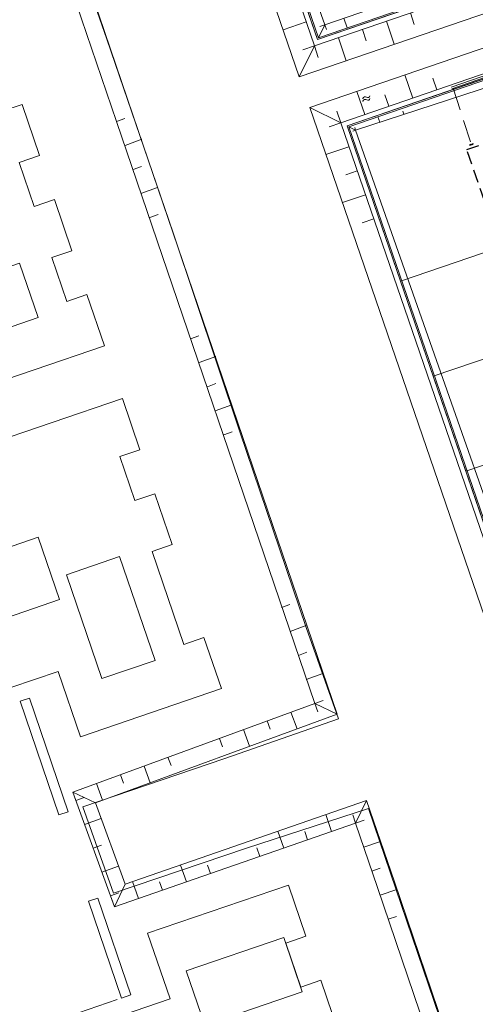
# Model space of a CAD drawing. Header units: metres. Extents: x 264570 to 266133, y 576109 to 577454.
# Tile 62 of 128: x 265362 to 265407, y 576769 to 576866. Entities that reach past the tile are written whole.
import ezdxf

# ---------------------------------------------------------------- set-up
doc = ezdxf.new("R2010")
doc.units = ezdxf.units.M
doc.linetypes.add('DASHED', pattern=[19.05, 12.7, -6.35])
doc.linetypes.add('XX-HIDDEN2', pattern=[3.335, 2.225, -1.11])
for name, color, linetype, lineweight in [('B-BH-OG-BEBOUWING-G', 252, 'Continuous', 15), ('B-WE-GK-BESCHOEIING-TYPE_1-G', 252, 'B-WE-GK-BESCHOEIING_TYPE_1-G', 15), ('B-WE-GK-BESCHOEIING-TYPE_3-G', 252, 'B-WE-GK-BESCHOEIING_TYPE_3-G', 18), ('B-WE-GW-TALUDARCERING_KORT-G', 252, 'Continuous', 15), ('B-WE-GW-TALUDARCERING_LANG-G', 252, 'Continuous', 15), ('B-WE-KG-GRENS_KADASTRAAL-G', 252, 'KG-KADASTRAAL', 18), ('B-WE-OG-TOPOGRAFIE-G', 252, 'Continuous', 15), ('B-WE-OG-TOPOGRAFIE-S', 252, 'Continuous', 18), ('B-XX-GC-VERANKERING_ANKERSTANG-G', 252, 'XX-HIDDEN2', 18), ('B-XX-GK-BESCHOEIING_KUNSTSTOF-G', 252, 'GK-BESCHOEIING', 18), ('T-WE-GR-TOEKOMSTIG-G', 3, 'DASHED', 25)]:
    doc.layers.add(name, color=color, linetype=linetype, lineweight=lineweight)
doc.styles.get("Standard").update_dxf_attribs({"font": 'arial.ttf'})
doc.linetypes.add('B-WE-GK-BESCHOEIING_TYPE_1-G', pattern='A,7.5,[151,NLCS.shx,S=2,R=0,X=-0.25,Y=0.6],2.5', length=10)
doc.linetypes.add('B-WE-GK-BESCHOEIING_TYPE_3-G', pattern='A,3.6,-0.8,[69,NLCS.shx,S=0.8,R=0,X=0,Y=0],-1.6,[69,NLCS.shx,S=0.8,R=0,X=0,Y=0],-1.6,[69,NLCS.shx,S=0.8,R=0,X=0,Y=0],-1.6,[69,NLCS.shx,S=0.8,R=0,X=0,Y=0],-0.8', length=10)
doc.linetypes.add('GK-BESCHOEIING', pattern='A,30,-5,[1,NLCS.SHX,S=1,R=0,X=0,Y=0],-5', length=40)
doc.linetypes.add('KG-KADASTRAAL', pattern='A,5.5,-2,["K",Standard,S=1.8,R=0,X=0,Y=-0.9],-2,5.5,-2,[5,NLCS.shx,S=0.75,R=0,X=0,Y=0],-2', length=19)

# ---------------------------------------------------------------- blocks, each defined once
blk = doc.blocks.new('SOG-TOPOGRAFIE_WATER-SO')
at = {"flags": 128}
for points in [[(-2.51, 0.56), (-2.43, 0.7, -0.538831), (-0.42, 0.73, 0.605168), (1.26, 0.93, -4.035705)], [(-2.88, -0.71), (-2.79, -0.57, -0.538831), (-0.79, -0.54, 0.605168), (0.89, -0.34, -4.035705)]]:
    blk.add_lwpolyline(points, format="xyb", dxfattribs=at)

msp = doc.modelspace()

# ---------------------------------------------------------------- linework, layer by layer
at = {"layer": 'B-BH-OG-BEBOUWING-G', "color": 252}
for points in [[(265356.888, 576829.293), (265370.763, 576834.028), (265369.043, 576839.068), (265367.056, 576838.389), (265365.578, 576842.719), (265367.566, 576843.397), (265365.846, 576848.437), (265363.859, 576847.759), (265362.381, 576852.089), (265364.369, 576852.767), (265362.649, 576857.807), (265360.661, 576857.128)], [(265390.107, 576770.839), (265388.629, 576775.169), (265390.617, 576775.847), (265388.897, 576780.887), (265375.022, 576776.152), (265377.236, 576769.664), (265372.547, 576768.064)], [(265393.814, 576766.478), (265392.094, 576771.517), (265390.107, 576770.839)]]:
    msp.add_lwpolyline(points, dxfattribs=at)
for points in [[(265364.226, 576836.805), (265362.398, 576842.162), (265357.155, 576840.373), (265358.983, 576835.015)], [(265363.388, 576799.316), (265367.209, 576788.12), (265366.281, 576787.804), (265362.461, 576799)], [(265373.371, 576770.062), (265370.115, 576779.602), (265369.188, 576779.286), (265372.443, 576769.746)]]:
    msp.add_lwpolyline(points, close=True, dxfattribs=at)
at = {"layer": 'B-BH-OG-BEBOUWING-G', "color": 252, "ltscale": 0.05}
for points in [[(265375.462, 576813.754), (265378.585, 576804.602), (265380.573, 576805.281), (265382.293, 576800.241), (265368.418, 576795.506), (265366.22, 576801.947), (265361.531, 576800.346), (265359.383, 576806.635), (265366.345, 576809.011), (265364.248, 576815.158), (265357.287, 576812.782), (265356.189, 576816), (265360.878, 576817.6), (265358.665, 576824.088), (265372.539, 576828.823), (265374.259, 576823.783), (265372.272, 576823.105), (265373.749, 576818.775), (265375.737, 576819.453), (265377.45, 576814.432)], [(265367.017, 576811.47), (265370.512, 576801.228), (265375.756, 576803.018), (265372.261, 576813.26)], [(265378.824, 576772.442), (265380.653, 576767.085), (265390.268, 576770.366), (265388.44, 576775.723)]]:
    msp.add_lwpolyline(points, close=True, dxfattribs=at)
at = {"layer": 'B-WE-GK-BESCHOEIING-TYPE_1-G', "ltscale": 0.6}
for points in [[(265419.509, 576721.797), (265438.937, 576726.851), (265421, 576779.083), (265449.373, 576788.827), (265446.45, 576797.339), (265418.077, 576787.595), (265394.691, 576855.691), (265423.065, 576865.435), (265420.141, 576873.947), (265391.768, 576864.203), (265374.878, 576913.384), (265407.171, 576924.492)], [(265402.215, 576867.386), (265420.131, 576873.53), (265422.859, 576865.686), (265404.938, 576859.493)]]:
    msp.add_lwpolyline(points, dxfattribs=at)
at = {"layer": 'B-WE-GK-BESCHOEIING-TYPE_3-G', "flags": 128}
msp.add_lwpolyline([(265339.22, 576876.938), (265340.554, 576873.086), (265365.041, 576881.351), (265365.041, 576881.351), (265365.041, 576881.351), (265371.009, 576864.228), (265377.555, 576845.155), (265384.119, 576825.535), (265390.64, 576806.276), (265393.832, 576797.278), (265382.645, 576793.347), (265368.636, 576788.602), (265371.664, 576780.083), (265384.759, 576784.517), (265396.777, 576788.425), (265403.8, 576767.879), (265410.122, 576749.26), (265415.776, 576732.58), (265419.223, 576722.521)], dxfattribs=at)
at = {"layer": 'B-WE-GW-TALUDARCERING_KORT-G', "flags": 128}
for points in [[(265371.948, 576856.121), (265372.77, 576856.421)], [(265373.613, 576851.406), (265374.434, 576851.706)], [(265375.227, 576846.673), (265376.049, 576846.973)], [(265379.249, 576834.711), (265380.071, 576835.011)], [(265380.913, 576829.996), (265381.735, 576830.296)], [(265382.528, 576825.262), (265383.35, 576825.562)], [(265388.22, 576808.237), (265389.042, 576808.537)], [(265389.885, 576803.521), (265390.707, 576803.821)], [(265391.499, 576798.788), (265392.321, 576799.088)], [(265391.499, 576798.788), (265391.8, 576797.966)], [(265386.805, 576797.064), (265387.107, 576796.243)], [(265382.112, 576795.341), (265382.413, 576794.519)], [(265377.031, 576793.475), (265377.333, 576792.654)], [(265372.338, 576791.751), (265372.64, 576790.93)], [(265367.644, 576790.028), (265367.946, 576789.206)], [(265367.946, 576789.206), (265368.768, 576789.506)], [(265395.52, 576786.994), (265395.234, 576787.821)], [(265395.52, 576786.994), (265396.349, 576787.275)], [(265390.796, 576785.356), (265390.51, 576786.182)], [(265369.66, 576784.509), (265370.482, 576784.809)], [(265386.073, 576783.717), (265385.786, 576784.544)], [(265381.209, 576782.03), (265380.923, 576782.857)], [(265397.128, 576782.259), (265397.956, 576782.541)], [(265376.485, 576780.392), (265376.199, 576781.218)], [(265371.375, 576779.813), (265372.197, 576780.113)], [(265371.762, 576778.753), (265371.475, 576779.58)], [(265398.735, 576777.525), (265399.563, 576777.806)]]:
    msp.add_lwpolyline(points, dxfattribs=at)
at = {"layer": 'B-WE-GW-TALUDARCERING_LANG-G', "flags": 128}
for points in [[(265400.915, 576866.816), (265401.305, 576865.681)], [(265390.645, 576865.933), (265388.376, 576865.153)], [(265394.367, 576866.301), (265394.692, 576865.356)], [(265398.551, 576866.004), (265399.33, 576863.734)], [(265392.476, 576865.652), (265392.003, 576865.489)], [(265392.476, 576865.652), (265392.638, 576865.179)], [(265396.186, 576865.192), (265396.576, 576864.057)], [(265393.822, 576864.38), (265394.601, 576862.11)], [(265391.457, 576863.568), (265390.322, 576863.178)], [(265391.457, 576863.568), (265391.847, 576862.433)], [(265401.149, 576858.438), (265400.37, 576860.708)], [(265403.514, 576859.25), (265403.124, 576860.385)], [(265396.42, 576856.814), (265395.641, 576859.084)], [(265398.785, 576857.626), (265398.395, 576858.761)], [(265394.056, 576856.002), (265393.666, 576857.137)], [(265400.28, 576856.832), (265400.177, 576857.133)], [(265397.903, 576856.058), (265397.722, 576856.584)], [(265394.056, 576856.002), (265392.921, 576855.612)], [(265395.526, 576855.283), (265395.238, 576855.185)], [(265395.526, 576855.283), (265395.435, 576855.546)], [(265372.805, 576853.773), (265374.449, 576854.373)], [(265394.868, 576853.637), (265392.598, 576852.858)], [(265395.68, 576851.273), (265394.545, 576850.883)], [(265374.37, 576849.021), (265376.013, 576849.621)], [(265396.492, 576848.908), (265394.222, 576848.129)], [(265397.304, 576846.544), (265396.169, 576846.154)], [(265380.106, 576832.362), (265381.75, 576832.962)], [(265381.67, 576827.611), (265383.314, 576828.211)], [(265389.078, 576805.888), (265390.722, 576806.488)], [(265390.642, 576801.136), (265392.286, 576801.736)], [(265389.152, 576797.926), (265389.755, 576796.283)], [(265391.499, 576798.788), (265393.707, 576797.734)], [(265384.458, 576796.202), (265385.062, 576794.56)], [(265374.685, 576792.613), (265375.288, 576790.97)], [(265369.991, 576790.89), (265370.594, 576789.247)], [(265369.887, 576788.987), (265367.644, 576790.028)], [(265395.52, 576786.994), (265396.609, 576789.224)], [(265368.803, 576786.858), (265370.447, 576787.458)], [(265393.158, 576786.175), (265392.585, 576787.828)], [(265388.435, 576784.536), (265387.861, 576786.19)], [(265396.324, 576784.627), (265397.981, 576785.189)], [(265370.518, 576782.161), (265372.162, 576782.761)], [(265378.847, 576781.211), (265378.274, 576782.864)], [(265372.815, 576780.971), (265371.762, 576778.753)], [(265374.124, 576779.572), (265373.55, 576781.226)], [(265397.931, 576779.892), (265399.588, 576780.455)]]:
    msp.add_lwpolyline(points, dxfattribs=at)
at = {"layer": 'B-WE-KG-GRENS_KADASTRAAL-G', "ltscale": 0.5}
for p, q in [((265386.534, 576879.444), (265391.763, 576864.217)), ((265391.763, 576864.217), (265418.782, 576873.496)), ((265421.705, 576864.984), (265394.686, 576855.705)), ((265399.948, 576840.384), (265394.686, 576855.705)), ((265399.948, 576840.384), (265409.775, 576843.758)), ((265403.164, 576831.02), (265399.948, 576840.384)), ((265412.99, 576834.395), (265403.164, 576831.02)), ((265406.379, 576821.657), (265403.164, 576831.02)), ((265416.206, 576825.032), (265406.379, 576821.657)), ((265409.595, 576812.294), (265406.379, 576821.657))]:
    msp.add_line(p, q, dxfattribs=at)
at = {"layer": 'B-WE-OG-TOPOGRAFIE-G', "color": 252}
msp.add_line((265372.027, 576769.604), (265358.57, 576765.012), dxfattribs=at)
at = {"layer": 'B-WE-OG-TOPOGRAFIE-G'}
for points in [[(265340.948, 576947.242), (265360.26, 576890.476), (265348.773, 576886.895), (265337.411, 576883.251), (265336.1, 576882.632), (265335.481, 576882.012), (265338.54, 576874.142), (265339.596, 576872.684), (265340.397, 576872.065), (265341.563, 576872.174), (265364.069, 576879.281), (265371.948, 576856.121), (265391.499, 576798.788), (265367.644, 576790.028), (265371.762, 576778.753), (265395.52, 576786.994), (265397.684, 576780.648), (265418.565, 576719.133)], [(265419.509, 576721.797), (265399.341, 576781.212), (265396.609, 576789.224), (265372.815, 576780.971), (265369.887, 576788.987), (265393.707, 576797.734), (265373.605, 576856.685), (265365.183, 576881.44), (265363.426, 576880.901), (265343.966, 576874.943), (265340.798, 576873.887), (265337.52, 576881.466), (265338.066, 576881.903), (265360.476, 576889.354), (265362.286, 576889.956), (265343.37, 576945.577)], [(265418.574, 576724.551), (265435.178, 576728.869), (265417.315, 576780.884), (265445.689, 576790.628), (265444.649, 576793.654), (265416.276, 576783.91), (265391.006, 576857.492), (265419.38, 576867.236), (265418.341, 576870.263), (265389.967, 576860.519), (265371.194, 576915.184), (265406.228, 576927.234)], [(265419.383, 576722.281), (265438.289, 576727.199), (265420.365, 576779.393), (265448.738, 576789.137), (265446.14, 576796.704), (265417.766, 576786.96), (265394.056, 576856.002), (265422.429, 576865.746), (265419.831, 576873.312), (265391.457, 576863.568), (265374.243, 576913.694), (265407.009, 576924.965)], [(265407.217, 576924.359), (265375.056, 576913.297), (265391.855, 576864.381), (265420.228, 576874.125), (265423.242, 576865.348), (265394.869, 576855.604), (265418.164, 576787.773), (265446.537, 576797.517), (265449.551, 576788.74), (265421.178, 576778.996), (265439.119, 576726.753), (265419.554, 576721.664)], [(265407.379, 576923.887), (265375.691, 576912.987), (265392.476, 576865.652), (265420.849, 576875.396), (265424.513, 576864.727), (265395.526, 576855.283), (265418.785, 576789.043), (265447.158, 576798.787), (265450.822, 576788.119), (265421.834, 576778.675), (265439.719, 576726.431), (265418.565, 576719.133)], [(265391.855, 576864.381), (265392.476, 576865.652)], [(265391.457, 576863.568), (265389.967, 576860.519)], [(265391.006, 576857.492), (265394.056, 576856.002)], [(265394.869, 576855.604), (265395.526, 576855.283)]]:
    msp.add_lwpolyline(points, dxfattribs=at)
at = {"layer": 'B-XX-GC-VERANKERING_ANKERSTANG-G'}
msp.add_line((265405.134, 576859.402), (265406.99, 576853.697), dxfattribs=at)
for centre, radius, start, end in [((265407.708, 576851.987), 2.057, 112.72488, 117.92037), ((265406.752, 576854.452), 0.647, 269.38276, 287.03277), ((265406.752, 576854.444), 0.647, 269.5714, 287.58779), ((265407.016, 576853.908), 0.106, 205.87724, 229.94207), ((265407.416, 576851.892), 2.057, 98.13852, 103.334), ((265406.743, 576854.441), 0.647, 288.47111, 306.48748), ((265406.845, 576853.853), 0.106, 346.11682, 10.18164), ((265406.739, 576854.448), 0.647, 289.02612, 306.67613)]:
    msp.add_arc(centre, radius, start, end, dxfattribs=at)
at = {"layer": 'B-XX-GK-BESCHOEIING_KUNSTSTOF-G', "linetype": 'Continuous'}
msp.add_lwpolyline([(265402.167, 576867.528), (265420.223, 576873.721), (265423.051, 576865.593), (265404.987, 576859.352)], dxfattribs=at)
at = {"layer": 'T-WE-GR-TOEKOMSTIG-G', "ltscale": 0.1}
for p, q in [((265406.478, 576853.358), (265418.073, 576857.34)), ((265408.208, 576848.322), (265406.478, 576853.358)), ((265403.164, 576831.02), (265403.164, 576831.02)), ((265406.379, 576821.657), (265406.379, 576821.657))]:
    msp.add_line(p, q, dxfattribs=at)

# ---------------------------------------------------------------- block references
at = {"layer": 'B-WE-OG-TOPOGRAFIE-S', "xscale": 0.2, "yscale": 0.2, "zscale": 0.2, "rotation": 18.93095393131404}
msp.add_blockref('SOG-TOPOGRAFIE_WATER-SO', (265396.736, 576858.403), dxfattribs=at)

doc.saveas('drawing.dxf')
